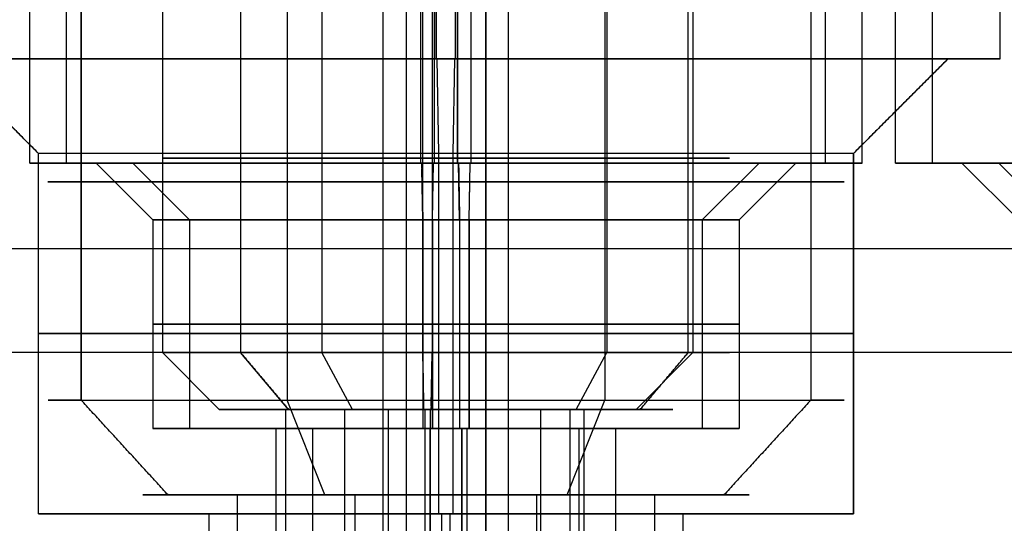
# Model space of a CAD drawing. Header units: millimetres. Extents: x 0 to 284, y -110 to 65.
# Tile 115 of 227: x 248.25 to 253.45, y -89.85 to -87.19. Entities that reach past the tile are written whole.
import ezdxf

# ---------------------------------------------------------------- set-up
doc = ezdxf.new("R2010")
doc.units = ezdxf.units.MM
doc.layers.add('Layer 01', color=7, linetype='Continuous', true_color=0x000000)

msp = doc.modelspace()

# ---------------------------------------------------------------- linework, layer by layer
at = {"layer": 'Layer 01'}
for p, q in [((250.2897, -79.4, 30.5482), (250.2897, -107.4, 30.5482)), ((248.3033, -87.95, 24.0225), (248.3033, -83.1, 24.0225)), ((248.4974, -87.95, 12.9042), (248.4974, -83.1, 12.9042)), ((250.4396, -87.95, 21.9595), (250.4396, -83.1, 21.9595)), ((250.449, -87.4, 21.4246), (250.449, -83.1, 21.4246)), ((250.551, -87.4, 15.5754), (250.551, -83.1, 15.5754)), ((250.5604, -87.95, 15.0405), (250.5604, -83.1, 15.0405)), ((252.5026, -87.95, 24.0958), (252.5026, -83.1, 24.0958)), ((252.6967, -87.95, 12.9775), (252.6967, -83.1, 12.9775)), ((252.8726, -87.95, 24.1023), (252.8726, -83.1, 24.1023)), ((253.0667, -87.95, 12.984), (253.0667, -83.1, 12.984)), ((253.4246, -87.4, 18.551), (253.4246, -83.1, 18.551)), ((248.5745, -86.9, 17.6619), (248.5745, -89.2, 17.6619)), ((249.0032, -86.9, 24.0347), (249.0032, -88.95, 24.0347)), ((249.4158, -86.9, 13.6923), (249.4158, -88.95, 13.6923)), ((249.6619, -86.9, 20.4255), (249.6619, -89.2, 20.4255)), ((249.8455, -86.9, 11.7596), (249.8455, -88.95, 11.7596)), ((250.7103, -86.9, 6.4518), (250.7103, -89.9, 6.4518)), ((251.3381, -86.9, 16.5745), (251.3381, -89.2, 16.5745)), ((251.3485, -86.9, 14.1221), (251.3485, -88.95, 14.1221)), ((251.8028, -86.9, 24.0836), (251.8028, -88.95, 24.0836)), ((252.4255, -86.9, 19.3381), (252.4255, -89.2, 19.3381)), ((252.4255, -86.9, 19.3381), (252.4255, -89.2, 19.3381)), ((250.1693, -90.9, 37.4471), (250.1693, -87, 37.4471)), ((250.8307, -90.9, -0.4471), (250.8307, -87, -0.4471)), ((248.3503, -87.9, 18.4625), (247.8504, -87.4, 18.4538)), ((250.4538, -87.4, 21.1496), (250.449, -87.4, 21.4246)), ((250.4625, -87.9, 20.6497), (250.4538, -87.4, 21.1496)), ((250.5375, -87.9, 16.3503), (250.5462, -87.4, 15.8504)), ((250.551, -87.4, 15.5754), (250.5462, -87.4, 15.8504)), ((252.6497, -87.9, 18.5375), (253.1496, -87.4, 18.5462)), ((252.6497, -87.9, 18.5375), (253.1496, -87.4, 18.5462)), ((253.1496, -87.4, 18.5462), (253.4246, -87.4, 18.551)), ((248.3503, -89.8, 18.4625), (248.3503, -87.9, 18.4625)), ((248.3503, -89.8, 18.4625), (248.3503, -87.9, 18.4625)), ((250.4625, -89.8, 20.6497), (250.4625, -87.9, 20.6497)), ((250.5375, -89.8, 16.3503), (250.5375, -87.9, 16.3503)), ((252.6497, -89.8, 18.5375), (252.6497, -87.9, 18.5375)), ((248.3033, -87.95, 24.0225), (248.6532, -87.95, 24.0286)), ((248.4974, -87.95, 12.9042), (248.8473, -87.95, 12.9103)), ((248.9532, -88.25, 24.0338), (248.6532, -87.95, 24.0286)), ((249.1473, -88.25, 12.9155), (248.8473, -87.95, 12.9103)), ((250.3724, -87.95, 25.8089), (250.3663, -87.95, 26.1588)), ((250.3729, -87.977, 25.7818), (250.3724, -87.95, 25.8089)), ((250.4283, -88.25, 22.6094), (250.4335, -87.95, 22.3094)), ((250.4396, -87.95, 21.9595), (250.4335, -87.95, 22.3094)), ((250.5665, -87.95, 14.6906), (250.5604, -87.95, 15.0405)), ((250.5717, -88.25, 14.3906), (250.5665, -87.95, 14.6906)), ((250.6223, -88.25, 11.4911), (250.6276, -87.95, 11.1911)), ((250.6337, -87.95, 10.8412), (250.6276, -87.95, 11.1911)), ((251.8527, -88.25, 24.0845), (252.1527, -87.95, 24.0897)), ((252.0468, -88.25, 12.9662), (252.3468, -87.95, 12.9714)), ((252.1527, -87.95, 24.0897), (252.5026, -87.95, 24.0958)), ((252.3468, -87.95, 12.9714), (252.6967, -87.95, 12.9775)), ((252.8726, -87.95, 24.1023), (253.2225, -87.95, 24.1084)), ((253.0667, -87.95, 12.984), (253.4166, -87.95, 12.9901)), ((253.5225, -88.25, 24.1136), (253.2225, -87.95, 24.1084)), ((253.7166, -88.25, 12.9953), (253.4166, -87.95, 12.9901)), ((250.3777, -88.25, 25.5089), (250.3729, -87.98, 25.7789)), ((248.9532, -88.25, 24.0338), (248.9532, -89.35, 24.0338)), ((249.1473, -88.25, 12.9155), (249.1473, -89.35, 12.9155)), ((250.4283, -88.25, 22.6094), (250.4283, -89.35, 22.6094)), ((250.5717, -88.25, 14.3906), (250.5717, -88.8, 14.3906)), ((250.6223, -88.25, 11.4911), (250.6223, -89.35, 11.4911)), ((251.8527, -88.25, 24.0845), (251.8527, -89.35, 24.0845)), ((252.0468, -88.25, 12.9662), (252.0468, -89.35, 12.9662)), ((250.5717, -88.8062, 14.3906), (250.5717, -89.35, 14.3906)), ((265.117, -88.95, 37.708), (235.2216, -88.95, 37.1862)), ((265.7784, -88.95, -0.1862), (235.883, -88.95, -0.708)), ((249.3031, -89.25, 24.04), (249.0032, -88.95, 24.0347)), ((249.6689, -89.25, 13.5313), (249.4158, -88.95, 13.6923)), ((250.0066, -89.25, 12.0128), (249.8455, -88.95, 11.7596)), ((250.3835, -89.2327, 25.1763), (250.3785, -88.95, 25.4589)), ((250.4225, -89.2327, 22.942), (250.4274, -88.95, 22.6594)), ((251.1875, -89.25, 13.8689), (251.3485, -88.95, 14.1221)), ((251.5028, -89.25, 24.0784), (251.8028, -88.95, 24.0836)), ((249.8614, -89.7, 19.967), (249.6619, -89.2, 20.4255)), ((251.1386, -89.7, 17.033), (251.3381, -89.2, 16.5745)), ((249.6531, -89.25, 24.0461), (249.3031, -89.25, 24.04)), ((249.8471, -89.25, 12.9278), (249.4972, -89.25, 12.9216)), ((249.6531, -89.25, 24.0461), (249.6531, -102.6, 24.0461)), ((249.9642, -89.25, 13.3434), (249.9642, -102.6, 13.3434)), ((250.1944, -89.25, 12.3081), (250.1944, -102.6, 12.3081)), ((250.3838, -89.25, 25.159), (250.3835, -89.2372, 25.1718)), ((250.3838, -89.25, 25.159), (250.3899, -89.25, 24.809)), ((250.4161, -89.25, 23.3093), (250.4222, -89.25, 22.9593)), ((250.4222, -89.25, 22.9593), (250.4223, -89.2397, 22.949)), ((250.5778, -89.25, 14.0407), (250.5839, -89.25, 13.6907)), ((250.6101, -89.25, 12.191), (250.6162, -89.25, 11.841)), ((250.9996, -89.25, 13.5736), (250.9996, -102.6, 13.5736)), ((251.1529, -89.25, 24.0722), (251.1529, -102.6, 24.0722)), ((251.5028, -89.25, 24.0784), (251.1529, -89.25, 24.0722)), ((251.6969, -89.25, 12.96), (251.3469, -89.25, 12.9539)), ((249.6031, -89.35, 24.0452), (248.9532, -89.35, 24.0338)), ((249.7972, -89.35, 12.9269), (249.1473, -89.35, 12.9155)), ((249.6031, -92.7, 24.0452), (249.6031, -89.35, 24.0452)), ((249.7972, -92.7, 12.9269), (249.7972, -89.35, 12.9269)), ((250.3777, -89.35, 25.5089), (250.389, -89.35, 24.859)), ((250.4169, -89.35, 23.2593), (250.4283, -89.35, 22.6094)), ((250.5717, -89.35, 14.3906), (250.5831, -89.35, 13.7407)), ((250.5831, -92.7, 13.7407), (250.5831, -89.35, 13.7407)), ((250.611, -89.35, 12.141), (250.6223, -89.35, 11.4911)), ((251.2028, -92.7, 24.0731), (251.2028, -89.35, 24.0731)), ((251.8527, -89.35, 24.0845), (251.2028, -89.35, 24.0731)), ((251.3969, -92.7, 12.9548), (251.3969, -89.35, 12.9548)), ((252.0468, -89.35, 12.9662), (251.3969, -89.35, 12.9548)), ((248.9002, -89.7, 18.4721), (249.3002, -89.7, 18.4791)), ((250.0211, -106.2, 19.6003), (250.0211, -89.7, 19.6003)), ((250.4721, -89.7, 20.0998), (250.4791, -89.7, 19.6998)), ((250.5209, -89.7, 17.3002), (250.5279, -89.7, 16.9002)), ((250.9789, -106.2, 17.3997), (250.9789, -89.7, 17.3997)), ((251.6998, -89.7, 18.5209), (252.0998, -89.7, 18.5279)), ((249.2502, -89.8, 18.4782), (248.3503, -89.8, 18.4625)), ((250.4625, -89.8, 20.6497), (250.4782, -89.8, 19.7498)), ((250.4782, -92.7, 19.7498), (250.4782, -89.8, 19.7498)), ((250.5218, -92.7, 17.2502), (250.5218, -89.8, 17.2502)), ((250.5218, -89.8, 17.2502), (250.5375, -89.8, 16.3503)), ((252.6497, -89.8, 18.5375), (251.7498, -89.8, 18.5218))]:
    msp.add_line(p, q, dxfattribs=at)
at = {"layer": 'Layer 01', "extrusion": (-1.53415e-16, 1, 2.4269e-15)}
msp.add_arc((-250.5, 18.5, -87.4), 2.925, 269, 89, dxfattribs=at)
at = {"layer": 'Layer 01', "extrusion": (2.67401e-15, -1, 4.40594e-16)}
msp.add_arc((250.5, 18.5, 87.4), 2.65, 1, 181, dxfattribs=at)
at = {"layer": 'Layer 01', "extrusion": (-2.68776e-15, -1, 3.47004e-16)}
msp.add_arc((250.5, 18.5, 87.4), 2.65, 181, 1, dxfattribs=at)
at = {"layer": 'Layer 01', "extrusion": (-6.86242e-17, 1, -2.43077e-15)}
msp.add_arc((-250.5, 18.5, -87.4), 2.925, 89, 269, dxfattribs=at)
at = {"layer": 'Layer 01', "extrusion": (-6.99744e-18, -1, 4.00883e-16)}
msp.add_arc((250.5, 18.5, 87.9), 2.15, 1, 181, dxfattribs=at)
at = {"layer": 'Layer 01', "extrusion": (6.99744e-18, 1, -4.00883e-16)}
msp.add_arc((-250.5, 18.5, -87.9), 2.15, 179, 359, dxfattribs=at)
at = {"layer": 'Layer 01', "extrusion": (-1.70071e-16, 1, 3.38108e-15)}
for centre in [(-250.403, 24.0592, -87.95), (-254.9723, 24.1389, -87.95)]:
    msp.add_arc(centre, 2.1, 269, 89, dxfattribs=at)
at = {"layer": 'Layer 01', "extrusion": (-1.1102e-16, 1, -1.93786e-18)}
for centre, radius, start, end in [((-250.597, 12.9408, -87.95), 2.1, 269, 89), ((-250.597, 12.9408, -87.95), 2.1, 89, 269), ((-255.1663, 13.0206, -87.95), 2.1, 269, 89), ((-250.597, 12.9408, -88.25), 1.45, 269, 89), ((-250.403, 24.0592, -88.25), 1.45, 89, 269)]:
    msp.add_arc(centre, radius, start, end, dxfattribs=at)
at = {"layer": 'Layer 01', "extrusion": (4.01586e-17, -1, 4.06156e-15)}
for centre in [(250.403, 24.0592, 87.95), (254.9723, 24.1389, 87.95)]:
    msp.add_arc(centre, 1.75, 91, 271, dxfattribs=at)
at = {"layer": 'Layer 01', "extrusion": (1.1102e-16, -1, 1.93786e-18)}
for centre, radius, start, end in [((250.597, 12.9408, 87.95), 1.75, 91, 271), ((250.597, 12.9408, 87.95), 1.75, 271, 91), ((255.1663, 13.0206, 87.95), 1.75, 91, 271), ((250.403, 24.0592, 88.25), 1.45, 91, 271), ((250.597, 12.9408, 88.25), 1.45, 271, 91)]:
    msp.add_arc(centre, radius, start, end, dxfattribs=at)
at = {"layer": 'Layer 01', "extrusion": (0, -1, 0)}
for centre, radius, start, end in [((250.403, 24.0592, 87.925), 1.4, 91, 271), ((250.597, 12.9408, 87.925), 1.4, 147.535, 327.535), ((250.597, 12.9408, 87.925), 1.4, 327.535, 147.535), ((250.403, 24.0592, 87.925), 1.4, 271, 91), ((250.5, 18.5, 88.05), 2.1, 23.5227, 203.5227), ((250.5, 18.5, 88.05), 2.1, 203.5227, 23.5227), ((250.5, 18.5, 88.4), 12.05, 181, 1), ((250.403, 24.0592, 88.8), 1.45, 91, 271), ((250.597, 12.9408, 88.8), 1.45, 91, 271), ((250.403, 24.0592, 88.8), 1.45, 271, 91), ((250.597, 12.9408, 88.8), 1.45, 271, 91)]:
    msp.add_arc(centre, radius, start, end, dxfattribs=at)
at = {"layer": 'Layer 01', "extrusion": (-5.19688e-17, 1, -3.38496e-15)}
msp.add_arc((-250.403, 24.0592, -87.95), 2.1, 89, 269, dxfattribs=at)
at = {"layer": 'Layer 01', "extrusion": (1.81881e-16, -1, -4.05769e-15)}
msp.add_arc((250.403, 24.0592, 87.95), 1.75, 271, 91, dxfattribs=at)
at = {"layer": 'Layer 01', "extrusion": (0, 1, 0)}
for start, end in [(359, 179), (179, 359)]:
    msp.add_arc((-250.5, 18.5, -88.85), 2.15, start, end, dxfattribs=at)
at = {"layer": 'Layer 01', "extrusion": (9.37291e-18, -1, 1.63605e-19)}
for centre, radius, start, end in [((250.403, 24.0592, 88.95), 1.4, 91, 271), ((250.403, 24.0592, 89.25), 0.75, 91, 271), ((250.403, 24.0592, 89.25), 0.75, 271, 91)]:
    msp.add_arc(centre, radius, start, end, dxfattribs=at)
at = {"layer": 'Layer 01', "extrusion": (-2.43267e-16, 1, -3.82368e-16)}
for centre, radius, start, end in [((-250.597, 12.9408, -88.95), 1.4, 212.465, 32.465), ((-250.597, 12.9408, -89.25), 1.1, 212.465, 32.465), ((-250.597, 12.9408, -89.25), 1.1, 32.465, 212.465), ((-250.597, 12.9408, -89.25), 0.75, 212.465, 32.465)]:
    msp.add_arc(centre, radius, start, end, dxfattribs=at)
at = {"layer": 'Layer 01', "extrusion": (2.43267e-16, -1, 3.82368e-16)}
for centre, radius in [((250.597, 12.9408, 88.95), 1.4), ((250.597, 12.9408, 89.25), 0.75)]:
    msp.add_arc(centre, radius, 327.535, 147.535, dxfattribs=at)
at = {"layer": 'Layer 01', "extrusion": (-9.37291e-18, 1, -1.63605e-19)}
for centre, radius, start, end in [((-250.403, 24.0592, -88.95), 1.4, 89, 269), ((-250.403, 24.0592, -89.25), 1.1, 269, 89), ((-250.403, 24.0592, -89.25), 1.1, 89, 269)]:
    msp.add_arc(centre, radius, start, end, dxfattribs=at)
at = {"layer": 'Layer 01', "extrusion": (1.96563e-16, 1, -4.51576e-16)}
for centre, radius, start, end in [((-250.5, 18.5, -89.2), 2.1, 336.4773, 156.4773), ((-250.5, 18.5, -89.7), 1.6, 336.4773, 156.4773), ((-250.5, 18.5, -89.7), 1.6, 156.4773, 336.4773)]:
    msp.add_arc(centre, radius, start, end, dxfattribs=at)
at = {"layer": 'Layer 01', "extrusion": (-1.96563e-16, -1, 4.51576e-16)}
for centre, radius, start, end in [((250.5, 18.5, 89.2), 2.1, 203.5227, 23.5227), ((250.5, 18.5, 89.7), 1.2, 23.5227, 203.5227), ((250.5, 18.5, 89.7), 1.2, 203.5227, 23.5227)]:
    msp.add_arc(centre, radius, start, end, dxfattribs=at)
at = {"layer": 'Layer 01', "extrusion": (-1.96542e-16, 1, 4.89761e-15)}
for centre in [(-250.403, 24.0592, -89.35), (-250.597, 12.9408, -89.35)]:
    msp.add_arc(centre, 1.45, 269, 89, dxfattribs=at)
at = {"layer": 'Layer 01', "extrusion": (-4.39889e-17, -1, 8.88237e-15)}
for centre in [(250.403, 24.0592, 89.35), (250.597, 12.9408, 89.35)]:
    msp.add_arc(centre, 0.8, 91, 271, dxfattribs=at)
at = {"layer": 'Layer 01', "extrusion": (-2.54977e-17, 1, -4.90149e-15)}
for centre in [(-250.403, 24.0592, -89.35), (-250.597, 12.9408, -89.35)]:
    msp.add_arc(centre, 1.45, 89, 269, dxfattribs=at)
at = {"layer": 'Layer 01', "extrusion": (2.66028e-16, -1, -8.87849e-15)}
for centre in [(250.403, 24.0592, 89.35), (250.597, 12.9408, 89.35)]:
    msp.add_arc(centre, 0.8, 271, 91, dxfattribs=at)
at = {"layer": 'Layer 01', "extrusion": (5.85255e-18, 1, -3.35292e-16)}
for start, end in [(359, 179), (179, 359)]:
    msp.add_arc((-250.5, 18.5, -89.8), 2.15, start, end, dxfattribs=at)
at = {"layer": 'Layer 01', "extrusion": (-9.37291e-18, -1, 5.36973e-16)}
for start, end in [(1, 181), (181, 1)]:
    msp.add_arc((250.5, 18.5, 89.8), 1.25, start, end, dxfattribs=at)
at = {"layer": 'Layer 01'}
for points in [[(250.2914, -90, 30.4482), (250.2914, -84.35, 30.4482), (250.2914, -78.7, 30.4482)], [(250.3663, -83.1, 26.1588), (250.3663, -85.525, 26.1588), (250.3663, -87.95, 26.1588)], [(250.4396, -87.95, 21.9595), (250.4396, -85.525, 21.9595), (250.4396, -83.1, 21.9595)], [(250.449, -83.1, 21.4246), (250.449, -85.25, 21.4246), (250.449, -87.4, 21.4246)], [(250.551, -87.4, 15.5754), (250.551, -85.25, 15.5754), (250.551, -83.1, 15.5754)], [(250.5604, -83.1, 15.0405), (250.5604, -85.525, 15.0405), (250.5604, -87.95, 15.0405)], [(250.6337, -87.95, 10.8412), (250.6337, -85.525, 10.8412), (250.6337, -83.1, 10.8412)], [(248.5745, -89.2, 17.6619), (248.5745, -88.05, 17.6619), (248.5745, -86.9, 17.6619)], [(249.4158, -86.9, 13.6923), (249.4158, -87.925, 13.6923), (249.4158, -88.95, 13.6923)], [(250.3785, -88.95, 25.4589), (250.3785, -87.925, 25.4589), (250.3785, -86.9, 25.4589)], [(250.4274, -86.9, 22.6594), (250.4274, -87.925, 22.6594), (250.4274, -88.95, 22.6594)], [(250.7086, -86.9, 6.5518), (250.7086, -88.45, 6.5518), (250.7086, -90, 6.5518)], [(251.7782, -88.95, 12.1893), (251.7782, -87.925, 12.1893), (251.7782, -86.9, 12.1893)], [(252.4255, -86.9, 19.3381), (252.4255, -88.05, 19.3381), (252.4255, -89.2, 19.3381)], [(248.3503, -87.9, 18.4625), (248.1004, -87.65, 18.4581), (247.8504, -87.4, 18.4538)], [(253.1496, -87.4, 18.5462), (252.8996, -87.65, 18.5419), (252.6497, -87.9, 18.5375)], [(248.3503, -89.8, 18.4625), (248.3503, -88.85, 18.4625), (248.3503, -87.9, 18.4625)], [(252.6497, -87.9, 18.5375), (252.6497, -88.85, 18.5375), (252.6497, -89.8, 18.5375)], [(250.3724, -87.95, 25.8089), (250.375, -88.1, 25.6589), (250.3777, -88.25, 25.5089)], [(250.4283, -88.25, 22.6094), (250.4309, -88.1, 22.4594), (250.4335, -87.95, 22.3094)], [(250.5665, -87.95, 14.6906), (250.5691, -88.1, 14.5406), (250.5717, -88.25, 14.3906)], [(250.6223, -88.25, 11.4911), (250.625, -88.1, 11.3411), (250.6276, -87.95, 11.1911)], [(250.3777, -88.25, 25.5089), (250.3777, -88.8, 25.5089), (250.3777, -89.35, 25.5089)], [(250.4283, -89.35, 22.6094), (250.4283, -88.8, 22.6094), (250.4283, -88.25, 22.6094)], [(250.5717, -88.25, 14.3906), (250.5717, -88.8, 14.3906), (250.5717, -89.35, 14.3906)], [(250.6223, -89.35, 11.4911), (250.6223, -88.8, 11.4911), (250.6223, -88.25, 11.4911)], [(249.4158, -88.95, 13.6923), (249.5424, -89.1, 13.6118), (249.6689, -89.25, 13.5313)], [(250.3838, -89.25, 25.159), (250.3811, -89.1, 25.309), (250.3785, -88.95, 25.4589)], [(250.4274, -88.95, 22.6594), (250.4248, -89.1, 22.8093), (250.4222, -89.25, 22.9593)], [(251.5251, -89.25, 12.3504), (251.6517, -89.1, 12.2699), (251.7782, -88.95, 12.1893)], [(249.033, -89.7, 17.8614), (248.8037, -89.45, 17.7616), (248.5745, -89.2, 17.6619)], [(252.4255, -89.2, 19.3381), (252.1963, -89.45, 19.2384), (251.967, -89.7, 19.1386)], [(249.9642, -89.25, 13.3434), (249.9642, -95.925, 13.3434), (249.9642, -102.6, 13.3434)], [(250.3899, -102.6, 24.809), (250.3899, -95.925, 24.809), (250.3899, -89.25, 24.809)], [(250.4161, -89.25, 23.3093), (250.4161, -95.925, 23.3093), (250.4161, -102.6, 23.3093)], [(251.2298, -102.6, 12.5383), (251.2298, -95.925, 12.5383), (251.2298, -89.25, 12.5383)], [(250.389, -89.35, 24.859), (250.389, -91.025, 24.859), (250.389, -92.7, 24.859)], [(250.4169, -92.7, 23.2593), (250.4169, -91.025, 23.2593), (250.4169, -89.35, 23.2593)], [(250.5831, -89.35, 13.7407), (250.5831, -91.025, 13.7407), (250.5831, -92.7, 13.7407)], [(250.611, -92.7, 12.141), (250.611, -91.025, 12.141), (250.611, -89.35, 12.141)], [(249.3997, -106.2, 18.0211), (249.3997, -97.95, 18.0211), (249.3997, -89.7, 18.0211)], [(251.6003, -89.7, 18.9789), (251.6003, -97.95, 18.9789), (251.6003, -106.2, 18.9789)], [(249.2502, -92.7, 18.4782), (249.2502, -91.25, 18.4782), (249.2502, -89.8, 18.4782)], [(251.7498, -89.8, 18.5218), (251.7498, -91.25, 18.5218), (251.7498, -92.7, 18.5218)]]:
    msp.add_open_spline(points, degree=2, dxfattribs=at)

doc.saveas('drawing.dxf')
